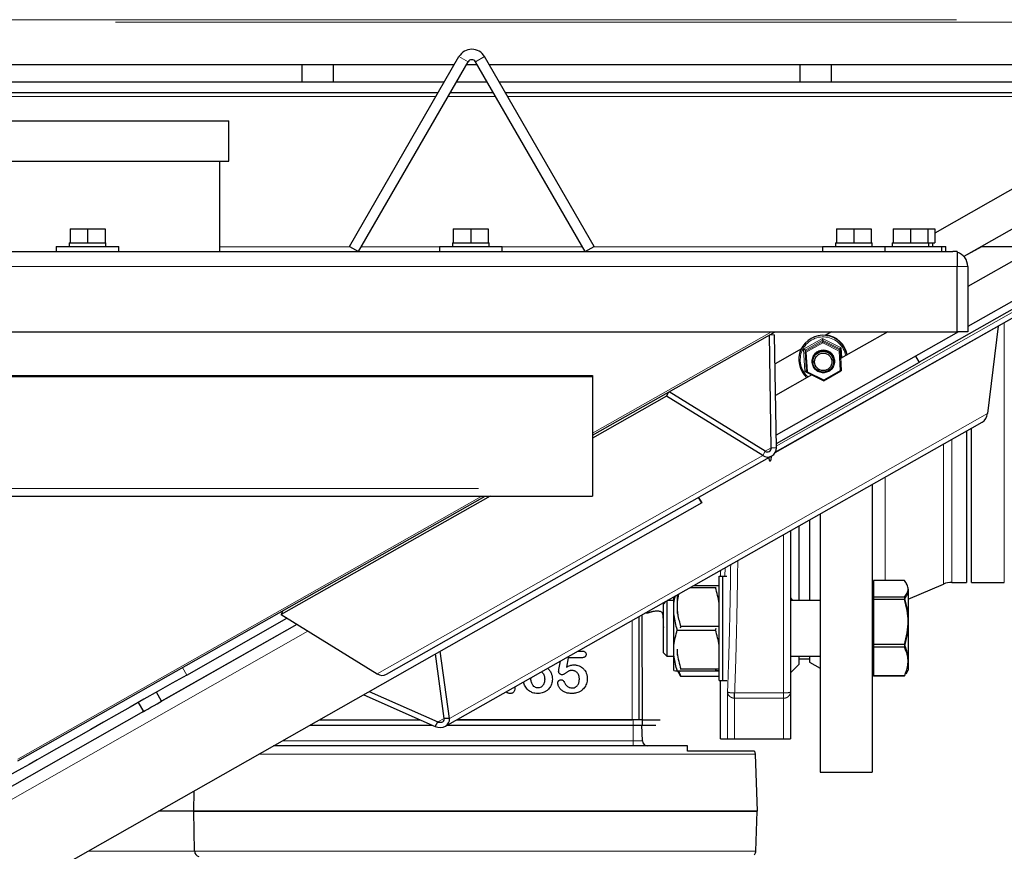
# Model space of a CAD drawing. Header units: millimetres. Extents: x 27 to 265, y 60 to 148.
# Tile 29 of 78: x 124.21 to 129.86, y 66.89 to 71.66. Entities that reach past the tile are written whole.
import ezdxf

# ---------------------------------------------------------------- set-up
doc = ezdxf.new("R2010")
doc.units = ezdxf.units.MM
doc.linetypes.add('PHANTOM', pattern=[12.7, 6.35, -1.27, 1.27, -1.27, 1.27, -1.27])

msp = doc.modelspace()

# ---------------------------------------------------------------- linework, layer by layer
at = {"color": 8, "linetype": 'PHANTOM', "lineweight": 18}
for p, q in [((123.2403, 71.6599), (131.1103, 71.6599)), ((131.1103, 71.6458), (123.2403, 71.6458)), ((126.7846, 71.4178), (126.7327, 71.4478)), ((126.8279, 71.4178), (126.8799, 71.4478)), ((123.2403, 71.219), (126.6005, 71.219)), ((126.6698, 71.219), (126.9427, 71.219)), ((127.012, 71.219), (130.8468, 71.219)), ((126.1068, 70.3568), (125.3603, 70.3568)), ((126.6203, 70.3568), (126.1721, 70.3568)), ((127.4404, 70.3568), (126.9803, 70.3568)), ((128.8203, 70.3568), (127.5057, 70.3568)), ((128.5551, 69.2111), (130.5004, 70.3149)), ((110.8063, 70.2436), (129.5943, 70.2436)), ((129.5943, 70.2436), (129.6543, 70.2436)), ((129.8643, 68.4287), (129.8643, 69.921)), ((127.5003, 69.2859), (128.5282, 69.8686)), ((128.7121, 69.7676), (128.8206, 69.8291)), ((128.8206, 69.8291), (128.928, 69.7757)), ((128.8209, 69.8192), (128.7204, 69.7622)), ((128.7211, 69.7546), (128.8215, 69.8116)), ((128.8217, 69.8042), (128.7273, 69.7506)), ((128.9204, 69.7697), (128.8209, 69.8192)), ((128.8215, 69.8116), (128.921, 69.7621)), ((128.9152, 69.7576), (128.8217, 69.8042)), ((128.928, 69.7757), (128.9314, 69.7182)), ((128.7196, 69.6393), (128.7121, 69.7676)), ((128.7204, 69.7622), (128.7274, 69.6434)), ((128.7281, 69.6358), (128.7211, 69.7546)), ((128.7273, 69.7506), (128.7339, 69.6389)), ((128.9218, 69.646), (128.9152, 69.7576)), ((128.7583, 69.62), (128.7196, 69.6393)), ((128.7339, 69.6389), (128.8274, 69.5924)), ((128.8274, 69.5924), (128.9218, 69.646)), ((126.6779, 67.6486), (129.7679, 69.3985)), ((129.5159, 69.2241), (129.5159, 68.4202)), ((129.5628, 69.2507), (129.5628, 68.4297)), ((128.4767, 69.1572), (126.2632, 67.9037)), ((128.4907, 69.1824), (128.4767, 69.1572)), ((128.5264, 69.2026), (128.4907, 69.1824)), ((128.5264, 69.2026), (128.5553, 69.2017)), ((129.1794, 69.0336), (129.1794, 68.4405)), ((120.4945, 68.9686), (127.5003, 68.9686)), ((124.2003, 67.4153), (126.8636, 68.925)), ((128.5963, 68.7033), (128.5963, 67.7945)), ((128.2601, 68.4654), (128.2616, 68.5138)), ((123.8594, 67.0857), (125.8028, 68.1884)), ((127.7277, 67.6407), (127.7277, 68.2115)), ((125.8658, 68.1494), (123.8915, 67.0291)), ((125.1452, 67.94), (125.1693, 67.8977)), ((128.2748, 67.5307), (128.2748, 67.8013)), ((128.3158, 67.7945), (128.5963, 67.7945)), ((128.3148, 67.5307), (128.3148, 67.7644)), ((128.3158, 67.7643), (128.5963, 67.7643)), ((128.5963, 67.7643), (128.5963, 67.5307)), ((126.6482, 67.649), (126.6111, 67.628)), ((127.7339, 67.6407), (127.7339, 67.6107)), ((127.7329, 67.5197), (127.7329, 67.6107)), ((125.7184, 67.5197), (127.7329, 67.5197)), ((127.7329, 67.5197), (127.7329, 67.4907)), ((127.7329, 67.5197), (127.7861, 67.5197)), ((128.4335, 67.4424), (125.5818, 67.4424)), ((125.2087, 67.1167), (125.215, 66.8857)), ((125.2126, 66.8857), (124.6011, 66.8857)), ((128.4368, 66.8857), (125.215, 66.8857))]:
    msp.add_line(p, q, dxfattribs=at)
at = {"color": 7, "linetype": 'Continuous', "lineweight": 25}
for p, q in [((126.1038, 70.3586), (126.7327, 71.4478)), ((126.1558, 70.3286), (126.7846, 71.4178)), ((127.4568, 70.3286), (126.8279, 71.4178)), ((127.5087, 70.3586), (126.8799, 71.4478)), ((125.8303, 71.4007), (123.2403, 71.4007)), ((126.0103, 71.4007), (125.8303, 71.4007)), ((125.8303, 71.4007), (125.8303, 71.3007)), ((126.0103, 71.4007), (126.0103, 71.3007)), ((126.7055, 71.4007), (126.0103, 71.4007)), ((126.8378, 71.4007), (126.7748, 71.4007)), ((128.6903, 71.4007), (126.9071, 71.4007)), ((128.8703, 71.4007), (128.6903, 71.4007)), ((128.6903, 71.4007), (128.6903, 71.3007)), ((128.8703, 71.4007), (128.8703, 71.3007)), ((130.5903, 71.4007), (128.8703, 71.4007)), ((125.8303, 71.3007), (123.2403, 71.3007)), ((126.0103, 71.3007), (125.8303, 71.3007)), ((126.6477, 71.3007), (126.0103, 71.3007)), ((126.8955, 71.3007), (126.717, 71.3007)), ((128.6903, 71.3007), (126.9648, 71.3007)), ((128.8703, 71.3007), (128.6903, 71.3007)), ((130.5903, 71.3007), (128.8703, 71.3007)), ((126.6131, 71.2407), (123.2403, 71.2407)), ((126.9301, 71.2407), (126.6824, 71.2407)), ((131.9003, 71.2407), (126.9994, 71.2407)), ((130.8851, 71.2407), (129.4647, 70.4348)), ((114.9903, 71.0786), (125.4103, 71.0786)), ((125.4103, 70.8486), (125.4103, 71.0786)), ((114.9903, 70.8486), (125.4103, 70.8486)), ((125.3603, 70.3286), (125.3603, 70.8486)), ((130.5838, 70.8398), (129.6327, 70.3001)), ((131.2588, 70.8089), (129.6543, 69.8984)), ((130.644, 70.6899), (129.6543, 70.1284)), ((130.7369, 70.5127), (129.6543, 69.8984)), ((124.5003, 70.4586), (124.5003, 70.3786)), ((124.5003, 70.4586), (124.6003, 70.4586)), ((124.6003, 70.4586), (124.6003, 70.3786)), ((124.6003, 70.4586), (124.7003, 70.4586)), ((124.7003, 70.4586), (124.7003, 70.3786)), ((126.7003, 70.4586), (126.7003, 70.3786)), ((126.7003, 70.4586), (126.8003, 70.4586)), ((126.8003, 70.4586), (126.8003, 70.3786)), ((126.8003, 70.4586), (126.9003, 70.4586)), ((126.9003, 70.4586), (126.9003, 70.3786)), ((128.9003, 70.4586), (128.9003, 70.3786)), ((128.9003, 70.4586), (129.0003, 70.4586)), ((129.0003, 70.4586), (129.0003, 70.3786)), ((129.0003, 70.4586), (129.1003, 70.4586)), ((129.1003, 70.4586), (129.1003, 70.3786)), ((129.2257, 70.4586), (129.2257, 70.3786)), ((129.2257, 70.4586), (129.3257, 70.4586)), ((129.3257, 70.4586), (129.3257, 70.3786)), ((129.3257, 70.4586), (129.4257, 70.4586)), ((129.4257, 70.4586), (129.4647, 70.4586)), ((129.4257, 70.4586), (129.4257, 70.3786)), ((129.4647, 70.4586), (129.4647, 70.3786)), ((124.4203, 70.3586), (124.4203, 70.3286)), ((124.4203, 70.3586), (124.7803, 70.3586)), ((124.4953, 70.3786), (124.4953, 70.3586)), ((124.4953, 70.3786), (124.5003, 70.3786)), ((124.5003, 70.3786), (124.5225, 70.3786)), ((124.5225, 70.3786), (124.578, 70.3786)), ((124.578, 70.3786), (124.6003, 70.3786)), ((124.6003, 70.3786), (124.6225, 70.3786)), ((124.6225, 70.3786), (124.678, 70.3786)), ((124.678, 70.3786), (124.7003, 70.3786)), ((124.7003, 70.3786), (124.7053, 70.3786)), ((124.7053, 70.3586), (124.7053, 70.3786)), ((124.7803, 70.3286), (124.7803, 70.3586)), ((126.1038, 70.3586), (126.1558, 70.3286)), ((126.6203, 70.3586), (126.6203, 70.3286)), ((126.6203, 70.3586), (126.9803, 70.3586)), ((126.6953, 70.3786), (126.6953, 70.3586)), ((126.6953, 70.3786), (126.7003, 70.3786)), ((126.7003, 70.3786), (126.7225, 70.3786)), ((126.7225, 70.3786), (126.778, 70.3786)), ((126.778, 70.3786), (126.8003, 70.3786)), ((126.8003, 70.3786), (126.8225, 70.3786)), ((126.8225, 70.3786), (126.878, 70.3786)), ((126.878, 70.3786), (126.9003, 70.3786)), ((126.9003, 70.3786), (126.9053, 70.3786)), ((126.9053, 70.3586), (126.9053, 70.3786)), ((126.9803, 70.3286), (126.9803, 70.3586)), ((127.4568, 70.3286), (127.5087, 70.3586)), ((128.5483, 69.1743), (130.6324, 70.3568)), ((128.8203, 70.3586), (128.8203, 70.3286)), ((128.8203, 70.3586), (129.1803, 70.3586)), ((128.8953, 70.3786), (128.8953, 70.3586)), ((128.8953, 70.3786), (128.9003, 70.3786)), ((128.9003, 70.3786), (128.9225, 70.3786)), ((128.9225, 70.3786), (128.978, 70.3786)), ((128.978, 70.3786), (129.0003, 70.3786)), ((129.0003, 70.3786), (129.0225, 70.3786)), ((129.0225, 70.3786), (129.078, 70.3786)), ((129.078, 70.3786), (129.1003, 70.3786)), ((129.1003, 70.3786), (129.1053, 70.3786)), ((129.1053, 70.3586), (129.1053, 70.3786)), ((129.1803, 70.3286), (129.1803, 70.3586)), ((129.1803, 70.3586), (129.5057, 70.3586)), ((129.2207, 70.3786), (129.2207, 70.3586)), ((129.2207, 70.3786), (129.2257, 70.3786)), ((129.2257, 70.3786), (129.2479, 70.3786)), ((129.2479, 70.3786), (129.3034, 70.3786)), ((129.3034, 70.3786), (129.3257, 70.3786)), ((129.3257, 70.3786), (129.3479, 70.3786)), ((129.3479, 70.3786), (129.4034, 70.3786)), ((130.5433, 70.3568), (129.3755, 69.6942)), ((129.4034, 70.3786), (129.4257, 70.3786)), ((129.4257, 70.3786), (129.4307, 70.3786)), ((129.4307, 70.3586), (129.4307, 70.3786)), ((129.4307, 70.3786), (129.4519, 70.3786)), ((129.4519, 70.3786), (129.4647, 70.3786)), ((129.4543, 70.3586), (129.4543, 70.3786)), ((129.5057, 70.3286), (129.5057, 70.3586)), ((129.5057, 70.3586), (129.5293, 70.3586)), ((129.5293, 70.3286), (129.5293, 70.3586)), ((129.7327, 70.3568), (129.6327, 70.3001)), ((130.0569, 70.3568), (129.7327, 70.3568)), ((110.8313, 70.3286), (129.5693, 70.3286)), ((128.5494, 69.1762), (130.521, 70.295)), ((129.5943, 70.3286), (129.5693, 70.3286)), ((129.5943, 70.3286), (129.5943, 70.2436)), ((129.5943, 69.8686), (129.5943, 70.2436)), ((129.6543, 70.2436), (129.6543, 69.8686)), ((129.8287, 69.9008), (129.7679, 69.3985)), ((110.8063, 69.8686), (129.5943, 69.8686)), ((127.5003, 69.275), (128.5475, 69.8686)), ((128.5264, 69.2026), (128.5165, 69.851)), ((128.5177, 69.8517), (128.5453, 69.8508)), ((128.5553, 69.2017), (128.5453, 69.8508)), ((129.6016, 69.8686), (128.5542, 69.2742)), ((129.6017, 69.8686), (128.5542, 69.2742)), ((128.8721, 69.8686), (128.8335, 69.8467)), ((129.1963, 69.8686), (128.9238, 69.7139)), ((129.6543, 69.8686), (129.5943, 69.8686)), ((128.8209, 69.8192), (128.8215, 69.8116)), ((128.6988, 69.7702), (128.5479, 69.6846)), ((128.7204, 69.7622), (128.7211, 69.7546)), ((128.9204, 69.7697), (128.921, 69.7621)), ((128.921, 69.7621), (128.928, 69.6433)), ((129.3545, 69.7283), (129.3758, 69.6913)), ((129.3758, 69.6913), (128.5549, 69.2256)), ((128.6839, 69.7007), (128.6842, 69.697)), ((128.7647, 69.6941), (128.7649, 69.6923)), ((128.8845, 69.702), (128.8843, 69.7038)), ((129.3755, 69.6946), (129.3758, 69.6913)), ((120.8246, 69.6117), (127.5003, 69.6117)), ((120.8267, 69.6179), (127.5003, 69.6179)), ((127.5003, 69.6179), (127.5003, 69.6117)), ((127.5003, 69.6117), (127.5003, 68.9686)), ((128.759, 69.6204), (128.5507, 69.5022)), ((128.7274, 69.6434), (128.7281, 69.6358)), ((128.7281, 69.6358), (128.8275, 69.5863)), ((128.8275, 69.5863), (128.9279, 69.6433)), ((127.9246, 69.4986), (127.5003, 69.2582)), ((127.9246, 69.4986), (127.9384, 69.5233)), ((128.4767, 69.1572), (127.9246, 69.4986)), ((128.4907, 69.1824), (127.9389, 69.5236)), ((126.6547, 67.6038), (129.7365, 69.3491)), ((129.6463, 69.298), (129.6463, 68.4297)), ((129.6763, 68.4287), (129.6763, 69.315)), ((126.316, 67.902), (128.5295, 69.1555)), ((129.1063, 68.9922), (129.1063, 67.3407)), ((120.4729, 68.925), (127.5003, 68.925)), ((124.2003, 67.4044), (126.8829, 68.925)), ((126.9118, 68.925), (125.7111, 68.2451)), ((127.5003, 68.9686), (127.5003, 68.925)), ((128.1267, 68.8861), (124.1259, 66.616)), ((128.109, 68.9174), (128.1267, 68.8861)), ((128.109, 68.9174), (128.1267, 68.8862)), ((128.1265, 68.8864), (128.109, 68.9174)), ((128.1265, 68.8864), (128.109, 68.9174)), ((128.1265, 68.8864), (128.1265, 68.8864)), ((128.1265, 68.8864), (128.1265, 68.8864)), ((128.1267, 68.8861), (128.1267, 68.8862)), ((128.8063, 68.8223), (128.8063, 67.3407)), ((128.6863, 68.3254), (128.6863, 68.7543)), ((128.7463, 68.7883), (128.7463, 68.3254)), ((128.2263, 68.4654), (128.2701, 68.4654)), ((128.2263, 67.9412), (128.2263, 68.4654)), ((128.2463, 68.4654), (128.2463, 67.8654)), ((129.1123, 68.4405), (129.1123, 68.3891)), ((129.2908, 68.4405), (129.1123, 68.4405)), ((129.3038, 68.4201), (129.3, 68.4266)), ((129.3123, 68.3337), (129.5159, 68.4202)), ((129.5628, 68.4297), (129.6463, 68.4297)), ((129.6763, 68.4287), (129.8643, 68.4287)), ((127.9942, 68.3624), (127.9863, 68.3195)), ((127.9863, 68.3579), (127.9863, 68.3195)), ((128.0616, 68.4006), (128.206, 68.4006)), ((128.226, 68.4105), (128.0792, 68.4105)), ((128.206, 68.4006), (128.2089, 68.4009)), ((129.1123, 68.4054), (129.1063, 68.4054)), ((129.1123, 68.4054), (129.1063, 68.4054)), ((129.1123, 68.3891), (129.1123, 68.3451)), ((129.3123, 68.3915), (129.3123, 68.3863)), ((129.3123, 68.3915), (129.3123, 68.2088)), ((129.3123, 68.3863), (129.3123, 68.1945)), ((127.9228, 68.322), (127.9063, 68.3054)), ((127.9228, 68.322), (127.9063, 68.3054)), ((127.9063, 68.0254), (127.9063, 68.3054)), ((127.9063, 68.2562), (127.9063, 68.3054)), ((127.9263, 68.3239), (127.9263, 68.0054)), ((127.9263, 68.3239), (127.9263, 68.2691)), ((127.9663, 68.3254), (127.9289, 68.3254)), ((127.9663, 68.3254), (127.9289, 68.3254)), ((127.9663, 68.3057), (127.9663, 68.3466)), ((127.9663, 68.2509), (127.9663, 68.3057)), ((127.9863, 68.3195), (127.9863, 68.2669)), ((128.6363, 68.3403), (128.6475, 68.3254)), ((128.8063, 68.3254), (128.6363, 68.3254)), ((128.8063, 68.3254), (128.6363, 68.3254)), ((129.1123, 68.3451), (129.1123, 68.3358)), ((129.2908, 68.3451), (129.1123, 68.3451)), ((129.1123, 68.3358), (129.1123, 68.3321)), ((129.1123, 68.3321), (129.1123, 68.2017)), ((129.2908, 68.3321), (129.1123, 68.3321)), ((125.7111, 68.2451), (125.7239, 68.268)), ((125.7111, 68.2451), (126.2632, 67.9037)), ((127.7859, 67.6407), (127.7852, 68.244)), ((127.82, 68.2539), (127.8443, 68.2619)), ((127.8443, 68.2619), (127.82, 68.2539)), ((127.9063, 68.0254), (127.9063, 68.2562)), ((127.9263, 68.2691), (127.9263, 68.0054)), ((127.9663, 68.0648), (127.9663, 68.2509)), ((127.9863, 68.2669), (127.9863, 68.2509)), ((125.8025, 68.1886), (125.0247, 67.7472)), ((125.1693, 67.8977), (125.7448, 68.2242)), ((127.7677, 67.6407), (127.7677, 68.2341)), ((129.1123, 68.2017), (129.1123, 68.0725)), ((129.3123, 68.2088), (129.3123, 67.9827)), ((129.3123, 68.1945), (129.3123, 67.9737)), ((127.9865, 68.156), (128.206, 68.156)), ((128.0065, 68.1759), (128.0034, 68.166)), ((128.226, 68.1759), (128.0065, 68.1759)), ((128.206, 68.156), (128.2091, 68.166)), ((126.6482, 67.649), (126.5974, 68.0184)), ((126.6779, 67.6486), (126.6248, 68.034)), ((127.4172, 68.0356), (127.4369, 68.0356)), ((127.9063, 68.0254), (127.9263, 68.0054)), ((127.9063, 68.0254), (127.9263, 68.0054)), ((127.9663, 68.0121), (127.9663, 68.0648)), ((127.9863, 68.0457), (127.9863, 68.0259)), ((127.9863, 68.0259), (127.9863, 68.0121)), ((129.2908, 68.0725), (129.1123, 68.0725)), ((129.1123, 68.0725), (129.1123, 68.0664)), ((129.1123, 68.0664), (129.1123, 68.057)), ((129.2908, 68.057), (129.1123, 68.057)), ((129.1123, 68.057), (129.1123, 67.978)), ((127.307, 67.9296), (127.3155, 67.978)), ((127.3596, 67.9968), (127.3502, 67.9434)), ((127.4379, 67.9968), (127.3596, 67.9968)), ((127.9263, 68.0054), (127.9663, 68.0054)), ((127.9263, 68.0054), (127.9663, 68.0054)), ((127.9663, 67.9245), (127.9663, 68.0121)), ((128.6363, 68.0054), (128.8063, 68.0054)), ((128.6363, 68.0054), (128.8063, 68.0054)), ((128.6863, 67.9607), (128.6863, 68.0054)), ((128.6863, 67.9907), (128.7463, 67.9907)), ((128.7463, 68.0054), (128.7463, 67.9707)), ((128.7463, 67.9707), (128.8063, 67.9361)), ((129.1123, 67.978), (129.1123, 67.8928)), ((129.3123, 67.9827), (129.3123, 67.9254)), ((129.3123, 67.9737), (129.3123, 67.9254)), ((127.2416, 67.9362), (127.2482, 67.9303)), ((127.9865, 67.9208), (128.206, 67.9208)), ((127.9877, 67.9208), (128.0032, 67.894)), ((127.9935, 67.9208), (128.0065, 67.8885)), ((128.0065, 67.9308), (128.0034, 67.9304)), ((128.0038, 67.9208), (128.0065, 67.9203)), ((128.226, 67.9308), (128.0065, 67.9308)), ((128.226, 67.9203), (128.0065, 67.9203)), ((128.206, 67.9208), (128.2091, 67.9304)), ((128.2263, 67.8654), (128.2263, 67.9412)), ((128.6363, 67.9107), (128.6863, 67.9607)), ((129.1063, 67.9254), (129.1123, 67.9254)), ((129.1063, 67.9254), (129.1123, 67.9254)), ((129.3, 67.9042), (129.3123, 67.9254)), ((129.3036, 67.9104), (129.3123, 67.9254)), ((127.107, 67.8452), (127.1031, 67.8578)), ((127.146, 67.8761), (127.1464, 67.8822)), ((128.226, 67.8885), (128.0065, 67.8885)), ((128.2263, 67.8654), (128.2701, 67.8654)), ((128.2343, 67.5307), (128.2343, 67.8654)), ((128.2463, 67.8654), (128.2701, 67.8654)), ((129.1123, 67.8928), (129.1123, 67.8903)), ((129.2908, 67.8928), (129.1123, 67.8928)), ((129.2908, 67.8903), (129.1123, 67.8903)), ((129.2939, 67.8973), (129.2908, 67.8928)), ((125.0248, 67.7471), (124.9953, 67.799)), ((126.2176, 67.8029), (126.6111, 67.628)), ((127.0055, 67.7996), (127.0036, 67.8014)), ((127.0537, 67.8298), (127.0537, 67.8235)), ((128.6363, 67.8013), (128.6363, 67.5307)), ((124.891, 67.7397), (124.9204, 67.6879)), ((126.1857, 67.7848), (126.5963, 67.6023)), ((128.3148, 67.7644), (128.3158, 67.7643)), ((124.9203, 67.688), (123.8592, 67.0859)), ((125.9318, 67.6407), (126.5098, 67.6407)), ((126.5963, 67.6023), (126.6111, 67.628)), ((126.6779, 67.6486), (126.6482, 67.649)), ((126.7198, 67.6407), (127.7277, 67.6407)), ((127.7339, 67.6407), (126.7198, 67.6407)), ((127.7839, 67.6407), (127.7339, 67.6407)), ((127.7839, 67.6407), (127.7859, 67.6407)), ((127.7839, 67.6407), (127.7839, 67.6107)), ((127.7859, 67.6407), (127.7866, 67.6407)), ((127.7866, 67.6407), (127.821, 67.6407)), ((127.821, 67.6407), (127.8259, 67.6407)), ((127.8259, 67.6407), (127.829, 67.6407)), ((127.829, 67.6407), (127.869, 67.6407)), ((127.869, 67.6407), (127.8886, 67.6407)), ((125.8789, 67.6107), (126.5773, 67.6107)), ((126.6669, 67.6107), (127.7339, 67.6107)), ((127.7339, 67.6107), (127.7839, 67.6107)), ((127.7861, 67.5197), (127.7829, 67.6107)), ((127.7839, 67.6107), (127.8239, 67.6107)), ((127.8239, 67.6107), (127.8639, 67.6107)), ((128.2343, 67.5307), (128.2748, 67.5307)), ((128.2748, 67.5307), (128.3148, 67.5307)), ((128.3148, 67.5307), (128.5963, 67.5307)), ((128.5963, 67.5307), (128.6363, 67.5307)), ((128.4294, 67.4607), (128.0449, 67.4607)), ((128.4294, 67.4607), (128.4335, 67.4424)), ((128.4335, 67.4424), (128.4449, 67.1167)), ((128.8063, 67.3407), (129.1063, 67.3407)), ((125.2099, 67.2311), (125.2079, 67.1167)), ((125.2087, 67.1167), (125.0083, 67.1167)), ((125.2079, 67.1167), (128.4449, 67.1167)), ((128.4449, 67.1167), (125.2087, 67.1167)), ((125.2087, 67.1167), (125.2126, 66.8857)), ((128.4368, 66.8857), (128.4449, 67.1167)), ((125.215, 66.8857), (125.2126, 66.8857))]:
    msp.add_line(p, q, dxfattribs=at)
at = {"color": 7, "linetype": 'Continuous', "lineweight": 25, "flags": 128}
for points in [[(128.527, 69.1541), (128.5264, 69.1479), (128.5245, 69.1362), (128.5222, 69.1281), (128.5197, 69.1244), (128.5173, 69.1253), (128.515, 69.1308), (128.5131, 69.1405), (128.5125, 69.1459)], [(125.1693, 67.8977), (125.0867, 67.8508), (125.0046, 67.8042), (124.9235, 67.7582), (124.8439, 67.713), (124.7661, 67.6689), (124.6907, 67.6261), (124.6181, 67.585), (124.5488, 67.5456), (124.4831, 67.5084), (124.4214, 67.4734), (124.3641, 67.4409), (124.3115, 67.4111), (124.264, 67.3841), (124.2217, 67.3602), (124.1851, 67.3394), (124.1542, 67.3219), (124.1292, 67.3078), (124.1104, 67.2971), (124.0978, 67.29), (124.0914, 67.2864), (124.0906, 67.286)], [(124.9204, 67.6879), (124.9178, 67.6864), (124.9162, 67.6855), (124.9208, 67.6881), (124.931, 67.6939), (124.9457, 67.7022), (124.9633, 67.7122), (124.9819, 67.7227), (124.9995, 67.7327), (125.0142, 67.7411), (125.0243, 67.7468), (125.0289, 67.7494), (125.0274, 67.7486), (125.0248, 67.7471)]]:
    msp.add_lwpolyline(points, dxfattribs=at)
at = {"color": 8, "linetype": 'PHANTOM', "lineweight": 18}
msp.add_circle((128.8249, 69.6982), 0.0657, dxfattribs=at)
at = {"color": 7, "linetype": 'Continuous', "lineweight": 25}
for centre, radius in [((128.8244, 69.6968), 0.0598), ((128.8247, 69.6957), 0.0499)]:
    msp.add_circle(centre, radius, dxfattribs=at)
for centre, radius, start, end in [((126.8063, 71.4053), 0.085, 30, 150), ((126.8063, 71.4053), 0.025, 30, 150), ((129.5693, 70.2436), 0.085, 0, 72.8954), ((128.824, 69.7083), 0.1397, 11.0584, 228.0827), ((128.824, 69.7116), 0.1395, 9.7998, 83.5185), ((128.8219, 69.7119), 0.1384, 155.9313, 184.6239), ((128.8245, 69.6987), 0.06, 4.8934, 184.3897), ((128.5044, 69.2), 0.0509, 237.1484, 2.0064), ((128.5033, 69.2018), 0.0232, 237.1454, 2.0113), ((129.5628, 68.3097), 0.12, 90, 113), ((126.291, 67.9473), 0.0517, 237.509, 298.9105), ((127.8161, 67.5207), 0.03, 182, 270), ((125.2421, 66.8836), 0.0271, 175.589, 262.5373)]:
    msp.add_arc(centre, radius, start, end, dxfattribs=at)
at = {"color": 8, "linetype": 'PHANTOM', "lineweight": 18}
msp.add_arc((128.8241, 69.7074), 0.1317, 10.2752, 228.8658, dxfattribs=at)
at = {"color": 7, "linetype": 'Continuous', "lineweight": 25}
for centre, major_axis, ratio, start_param, end_param in [((128.8207, 69.8282), (-0.00025, 0.00906), 0.005496, 1.469141, 3.039938), ((128.8217, 69.8049), (-0.00018, 0.00679), 0.005496, 4.610734, 6.18153), ((128.9281, 69.7747), (0.0077, 0.00509), 0.087483, 1.522711, 3.093508), ((128.7122, 69.7666), (0.00827, -0.00449), 0.082026, 0.05357, 1.624366), ((128.7273, 69.7513), (0.0062, -0.00337), 0.082026, 3.195163, 4.765959), ((128.9152, 69.7583), (0.00578, 0.00382), 0.087483, 4.664304, 6.2351), ((128.7197, 69.6383), (0.0077, 0.00509), 0.087483, 6.2351, 7.805897), ((128.7338, 69.6396), (0.00578, 0.00382), 0.087483, 3.093508, 4.664304), ((128.9217, 69.6467), (0.0062, -0.00337), 0.082026, 4.765959, 6.336755), ((128.8273, 69.5931), (-0.00018, 0.00679), 0.005496, 3.039938, 4.610734), ((129.7176, 69.4016), (0.0159, 0.0573), 0.842001, 3.841024, 4.889047), ((126.6194, 67.647), (0.0574, -0.0159), 0.842042, 4.536557, 6.630952), ((126.6194, 67.647), (0.0294, -0.0058), 0.68703, 4.563715, 6.65811)]:
    msp.add_ellipse(centre, major_axis=major_axis, ratio=ratio, start_param=start_param, end_param=end_param, dxfattribs=at)
for points, knots in [([(128.6363, 68.726), (128.6363, 68.6872), (128.6363, 68.5835), (128.6363, 68.4223), (128.6363, 68.2451), (128.6363, 68.081), (128.6363, 67.9309), (128.6363, 67.8442), (128.6363, 67.8013)], [0, 0, 0, 0, 0.108049, 0.288603, 0.469157, 0.648605, 0.825883, 1, 1, 1, 1]), ([(129.3123, 68.3863), (129.3122, 68.3876), (129.312, 68.3973), (129.3074, 68.4156), (129.2964, 68.4321), (129.2908, 68.4405)], [0, 0, 0, 0, 0.070101, 0.530792, 1, 1, 1, 1]), ([(128.2263, 68.3057), (128.2262, 68.3066), (128.2234, 68.3387), (128.2146, 68.3701), (128.206, 68.4006)], [0, 0, 0, 0, 0.030013, 1, 1, 1, 1]), ([(129.2908, 68.3451), (129.2968, 68.3526), (129.3089, 68.3678), (129.3111, 68.3836), (129.3123, 68.3915)], [0, 0, 0, 0, 0.495456, 1, 1, 1, 1]), ([(129.2908, 68.3321), (129.2968, 68.3409), (129.3089, 68.3586), (129.3111, 68.377), (129.3123, 68.3863)], [0, 0, 0, 0, 0.495459, 1, 1, 1, 1]), ([(127.9663, 68.3057), (127.9663, 68.3066), (127.9677, 68.3223), (127.972, 68.3377), (127.976, 68.3521)], [0, 0, 0, 0, 0.061412, 1, 1, 1, 1]), ([(129.3123, 68.2088), (129.3122, 68.212), (129.312, 68.2365), (129.3074, 68.2826), (129.2964, 68.3241), (129.2908, 68.3451)], [0, 0, 0, 0, 0.0700955, 0.5307891, 1, 1, 1, 1]), ([(129.3123, 68.1945), (129.3122, 68.1978), (129.312, 68.2225), (129.3074, 68.269), (129.2964, 68.3109), (129.2908, 68.3321)], [0, 0, 0, 0, 0.070098, 0.53079, 1, 1, 1, 1]), ([(127.82, 68.2539), (127.8187, 68.2535), (127.816, 68.2527), (127.8121, 68.2523), (127.8085, 68.2525), (127.8055, 68.2532), (127.8042, 68.254), (127.8035, 68.2544)], [0, 0, 0, 0, 0.208249, 0.416633, 0.62226, 0.832816, 1, 1, 1, 1]), ([(127.8443, 68.2619), (127.8483, 68.2631), (127.8561, 68.2654), (127.8679, 68.2667), (127.8786, 68.2663), (127.8877, 68.264), (127.8949, 68.2602), (127.9017, 68.2538), (127.9028, 68.2477), (127.9036, 68.2437)], [0, 0, 0, 0, 0.128446, 0.252618, 0.376828, 0.503632, 0.625863, 0.752748, 1, 1, 1, 1]), ([(127.9865, 68.156), (127.9855, 68.1593), (127.9755, 68.1903), (127.9706, 68.2223), (127.9663, 68.2509)], [0, 0, 0, 0, 0.1078, 1, 1, 1, 1]), ([(127.9863, 68.2669), (127.987, 68.2598), (127.9903, 68.229), (127.9995, 68.199), (128.0065, 68.1759)], [0, 0, 0, 0, 0.230814, 1, 1, 1, 1]), ([(127.9036, 68.2437), (127.9041, 68.2245), (127.9048, 68.1966), (127.9059, 68.1767), (127.9063, 68.1705)], [0, 0, 0, 0, 0.68964, 1, 1, 1, 1]), ([(129.2908, 68.0725), (129.2968, 68.0947), (129.3089, 68.1393), (129.3111, 68.1855), (129.3123, 68.2088)], [0, 0, 0, 0, 0.495457, 1, 1, 1, 1]), ([(129.2908, 68.057), (129.2968, 68.0793), (129.3089, 68.1244), (129.3111, 68.171), (129.3123, 68.1945)], [0, 0, 0, 0, 0.4954556, 1, 1, 1, 1]), ([(127.9663, 68.0648), (127.9663, 68.0657), (127.9691, 68.0966), (127.978, 68.1267), (127.9865, 68.156)], [0, 0, 0, 0, 0.030008, 1, 1, 1, 1]), ([(128.2263, 68.0648), (128.2262, 68.0657), (128.2234, 68.0966), (128.2146, 68.1267), (128.206, 68.156)], [0, 0, 0, 0, 0.030008, 1, 1, 1, 1]), ([(127.4369, 68.0356), (127.4413, 68.0354), (127.4476, 68.0351), (127.4554, 68.0317), (127.4598, 68.0276), (127.4623, 68.022), (127.4625, 68.0181), (127.4626, 68.016)], [0, 0, 0, 0, 0.350101, 0.515204, 0.681882, 0.826721, 1, 1, 1, 1]), ([(127.9863, 68.0259), (127.9863, 68.025), (127.9891, 67.9928), (127.998, 67.9613), (128.0065, 67.9308)], [0, 0, 0, 0, 0.0300102, 1, 1, 1, 1]), ([(129.3123, 67.9827), (129.3115, 67.9948), (129.31, 68.0193), (129.3007, 68.0492), (129.2933, 68.0668), (129.2908, 68.0725)], [0, 0, 0, 0, 0.39948, 0.805196, 1, 1, 1, 1]), ([(129.3123, 67.9737), (129.312, 67.9798), (129.3114, 67.997), (129.3049, 68.025), (129.2955, 68.0463), (129.2908, 68.057)], [0, 0, 0, 0, 0.219145, 0.60727, 1, 1, 1, 1]), ([(127.4564, 68.0021), (127.4552, 68.0013), (127.4519, 67.9989), (127.4454, 67.9971), (127.4404, 67.9969), (127.4379, 67.9968)], [0, 0, 0, 0, 0.219922, 0.622885, 1, 1, 1, 1]), ([(127.4626, 68.016), (127.4626, 68.0146), (127.4624, 68.0113), (127.4605, 68.0063), (127.4578, 68.0035), (127.4564, 68.0021)], [0, 0, 0, 0, 0.261041, 0.627093, 1, 1, 1, 1]), ([(127.9865, 67.9208), (127.9855, 67.924), (127.9755, 67.9538), (127.9706, 67.9846), (127.9663, 68.0121)], [0, 0, 0, 0, 0.107803, 1, 1, 1, 1]), ([(129.2908, 67.8928), (129.2955, 67.9043), (129.3048, 67.9272), (129.3114, 67.9574), (129.312, 67.976), (129.3123, 67.9827)], [0, 0, 0, 0, 0.388496, 0.7808545, 1, 1, 1, 1]), ([(127.2059, 67.9158), (127.2075, 67.9146), (127.2108, 67.9123), (127.2158, 67.9069), (127.2183, 67.9022), (127.2199, 67.8993)], [0, 0, 0, 0, 0.273848, 0.5475936, 1, 1, 1, 1]), ([(127.2482, 67.9303), (127.2499, 67.9283), (127.2533, 67.9244), (127.2588, 67.916), (127.2617, 67.9092), (127.2636, 67.9048)], [0, 0, 0, 0, 0.2617387, 0.5234257, 1, 1, 1, 1]), ([(127.2636, 67.9048), (127.2645, 67.9023), (127.2662, 67.8972), (127.2684, 67.887), (127.2688, 67.8793), (127.269, 67.8742)], [0, 0, 0, 0, 0.255841, 0.511699, 1, 1, 1, 1]), ([(127.3052, 67.9184), (127.3052, 67.9189), (127.3055, 67.9213), (127.3062, 67.9251), (127.3068, 67.9283), (127.307, 67.9296)], [0, 0, 0, 0, 0.132965, 0.660894, 1, 1, 1, 1]), ([(127.3114, 67.9051), (127.3105, 67.906), (127.3081, 67.9085), (127.3056, 67.9131), (127.3053, 67.9167), (127.3052, 67.9184)], [0, 0, 0, 0, 0.269107, 0.679329, 1, 1, 1, 1]), ([(127.3258, 67.8992), (127.3243, 67.8993), (127.3207, 67.8995), (127.3157, 67.9015), (127.3127, 67.904), (127.3114, 67.9051)], [0, 0, 0, 0, 0.272061, 0.686889, 1, 1, 1, 1]), ([(127.3447, 67.9079), (127.3429, 67.9066), (127.3395, 67.9041), (127.3339, 67.9011), (127.3292, 67.8994), (127.3264, 67.8993), (127.3258, 67.8992)], [0, 0, 0, 0, 0.302146, 0.60468, 0.908904, 1, 1, 1, 1]), ([(127.3622, 67.92), (127.3602, 67.9187), (127.3561, 67.9163), (127.3503, 67.9121), (127.3465, 67.9093), (127.3447, 67.9079)], [0, 0, 0, 0, 0.336741, 0.668192, 1, 1, 1, 1]), ([(127.3502, 67.9434), (127.3568, 67.9466), (127.3669, 67.9515), (127.3817, 67.9553), (127.3895, 67.9557), (127.3934, 67.956)], [0, 0, 0, 0, 0.486577, 0.740466, 1, 1, 1, 1]), ([(127.3825, 67.9235), (127.3802, 67.9234), (127.3756, 67.9233), (127.3686, 67.9226), (127.3644, 67.9209), (127.3622, 67.92)], [0, 0, 0, 0, 0.339178, 0.664225, 1, 1, 1, 1]), ([(127.4034, 67.9179), (127.4017, 67.9188), (127.3983, 67.9207), (127.3913, 67.9229), (127.3859, 67.9232), (127.3825, 67.9235)], [0, 0, 0, 0, 0.264368, 0.528809, 1, 1, 1, 1]), ([(127.3934, 67.956), (127.396, 67.9559), (127.4013, 67.9557), (127.4114, 67.9542), (127.4184, 67.9517), (127.423, 67.95)], [0, 0, 0, 0, 0.260921, 0.521903, 1, 1, 1, 1]), ([(127.4184, 67.9012), (127.4174, 67.903), (127.4154, 67.9067), (127.4107, 67.9128), (127.4062, 67.916), (127.4034, 67.9179)], [0, 0, 0, 0, 0.27602, 0.552263, 1, 1, 1, 1]), ([(127.423, 67.95), (127.4253, 67.949), (127.4298, 67.9468), (127.4382, 67.9417), (127.4436, 67.9368), (127.4471, 67.9336)], [0, 0, 0, 0, 0.2556323, 0.5113216, 1, 1, 1, 1]), ([(127.4471, 67.9336), (127.4489, 67.9317), (127.4524, 67.9279), (127.4583, 67.9198), (127.4614, 67.9131), (127.4635, 67.9088)], [0, 0, 0, 0, 0.260264, 0.520519, 1, 1, 1, 1]), ([(127.4635, 67.9088), (127.4644, 67.9062), (127.4664, 67.9011), (127.4688, 67.8908), (127.4692, 67.883), (127.4694, 67.8779)], [0, 0, 0, 0, 0.2614661, 0.5229231, 1, 1, 1, 1]), ([(127.9663, 67.9245), (127.967, 67.9242), (127.9703, 67.923), (127.9795, 67.9218), (127.9865, 67.9208)], [0, 0, 0, 0, 0.230812, 1, 1, 1, 1]), ([(128.2263, 67.9245), (128.2255, 67.9242), (128.2222, 67.923), (128.213, 67.9218), (128.206, 67.9208)], [0, 0, 0, 0, 0.23081, 1, 1, 1, 1]), ([(127.1576, 67.839), (127.1557, 67.8418), (127.1503, 67.8496), (127.1466, 67.8626), (127.1462, 67.8724), (127.146, 67.8761)], [0, 0, 0, 0, 0.254432, 0.717548, 1, 1, 1, 1]), ([(127.225, 67.8735), (127.2249, 67.8702), (127.2247, 67.8635), (127.2227, 67.854), (127.2194, 67.8452), (127.2159, 67.8403), (127.2141, 67.8378)], [0, 0, 0, 0, 0.263548, 0.527429, 0.759509, 1, 1, 1, 1]), ([(127.2199, 67.8993), (127.2209, 67.897), (127.2228, 67.8923), (127.2246, 67.8836), (127.2249, 67.8773), (127.225, 67.8735)], [0, 0, 0, 0, 0.284075, 0.567849, 1, 1, 1, 1]), ([(127.269, 67.8742), (127.2688, 67.8691), (127.2684, 67.8593), (127.2648, 67.8449), (127.2606, 67.8363), (127.2584, 67.8319)], [0, 0, 0, 0, 0.34587, 0.667967, 1, 1, 1, 1]), ([(127.2996, 67.8522), (127.2996, 67.8535), (127.2999, 67.8566), (127.3019, 67.8609), (127.304, 67.8634), (127.3049, 67.8644)], [0, 0, 0, 0, 0.280146, 0.690414, 1, 1, 1, 1]), ([(127.3072, 67.8276), (127.3061, 67.8297), (127.3039, 67.834), (127.3007, 67.8421), (127.3, 67.8484), (127.2996, 67.8522)], [0, 0, 0, 0, 0.2792619, 0.5587061, 1, 1, 1, 1]), ([(127.3049, 67.8644), (127.3059, 67.8654), (127.3082, 67.8676), (127.3129, 67.8698), (127.3166, 67.8701), (127.3184, 67.8702)], [0, 0, 0, 0, 0.27034, 0.648455, 1, 1, 1, 1]), ([(127.3184, 67.8702), (127.3206, 67.87), (127.3251, 67.8696), (127.3314, 67.866), (127.336, 67.8605), (127.3381, 67.8561), (127.339, 67.8542)], [0, 0, 0, 0, 0.240257, 0.4815585, 0.7690756, 1, 1, 1, 1]), ([(127.339, 67.8542), (127.3401, 67.8518), (127.3425, 67.847), (127.348, 67.8388), (127.3534, 67.8342), (127.3568, 67.8314)], [0, 0, 0, 0, 0.275519, 0.551252, 1, 1, 1, 1]), ([(127.4241, 67.8742), (127.424, 67.8768), (127.4238, 67.8821), (127.4225, 67.8913), (127.42, 67.8975), (127.4184, 67.9012)], [0, 0, 0, 0, 0.28473, 0.569635, 1, 1, 1, 1]), ([(127.4189, 67.8479), (127.4198, 67.8502), (127.4216, 67.8548), (127.4236, 67.8636), (127.4239, 67.8701), (127.4241, 67.8742)], [0, 0, 0, 0, 0.273362, 0.546601, 1, 1, 1, 1]), ([(127.4694, 67.8779), (127.4692, 67.8726), (127.4687, 67.8624), (127.4651, 67.8477), (127.4608, 67.8389), (127.4587, 67.8344)], [0, 0, 0, 0, 0.354373, 0.672606, 1, 1, 1, 1]), ([(128.0065, 67.8885), (128.0053, 67.8902), (128.004, 67.892), (128.0033, 67.8939), (128.0033, 67.894)], [0, 0, 0, 0, 0.954692, 1, 1, 1, 1]), ([(127.0154, 67.7936), (127.0145, 67.794), (127.0125, 67.7947), (127.0091, 67.7967), (127.0069, 67.7985), (127.0055, 67.7996)], [0, 0, 0, 0, 0.266273, 0.532494, 1, 1, 1, 1]), ([(127.0273, 67.7917), (127.0262, 67.7917), (127.024, 67.7918), (127.02, 67.7922), (127.0172, 67.7931), (127.0154, 67.7936)], [0, 0, 0, 0, 0.273473, 0.546791, 1, 1, 1, 1]), ([(127.0537, 67.8235), (127.0534, 67.8187), (127.0531, 67.8111), (127.049, 67.8015), (127.0435, 67.7957), (127.0359, 67.7922), (127.0304, 67.7919), (127.0273, 67.7917)], [0, 0, 0, 0, 0.306703, 0.479298, 0.653648, 0.80126, 1, 1, 1, 1]), ([(127.1378, 67.8052), (127.1345, 67.8077), (127.1244, 67.8152), (127.1141, 67.8293), (127.1089, 67.8411), (127.107, 67.8452)], [0, 0, 0, 0, 0.243144, 0.733677, 1, 1, 1, 1]), ([(127.1856, 67.7917), (127.1802, 67.7919), (127.1701, 67.7924), (127.1536, 67.7963), (127.1437, 67.8019), (127.1378, 67.8052)], [0, 0, 0, 0, 0.324493, 0.599369, 1, 1, 1, 1]), ([(127.1866, 67.8242), (127.1838, 67.8244), (127.1773, 67.8247), (127.1677, 67.8289), (127.1612, 67.8345), (127.1582, 67.8382), (127.1576, 67.839)], [0, 0, 0, 0, 0.245647, 0.576674, 0.908357, 1, 1, 1, 1]), ([(127.2287, 67.8023), (127.2247, 67.8003), (127.2166, 67.7963), (127.202, 67.7925), (127.1915, 67.792), (127.1856, 67.7917)], [0, 0, 0, 0, 0.301915, 0.603755, 1, 1, 1, 1]), ([(127.2141, 67.8378), (127.2124, 67.8358), (127.2081, 67.831), (127.1991, 67.8257), (127.1912, 67.8242), (127.187, 67.8242), (127.1866, 67.8242)], [0, 0, 0, 0, 0.252261, 0.608427, 0.958909, 1, 1, 1, 1]), ([(127.2584, 67.8319), (127.2561, 67.8283), (127.2517, 67.8212), (127.2419, 67.8108), (127.2336, 67.8054), (127.2287, 67.8023)], [0, 0, 0, 0, 0.30203, 0.593978, 1, 1, 1, 1]), ([(127.3333, 67.8026), (127.3305, 67.8044), (127.3248, 67.8079), (127.3153, 67.8157), (127.3103, 67.823), (127.3072, 67.8276)], [0, 0, 0, 0, 0.274586, 0.549383, 1, 1, 1, 1]), ([(127.3812, 67.7917), (127.3745, 67.792), (127.363, 67.7924), (127.3466, 67.7959), (127.3378, 67.8003), (127.3333, 67.8026)], [0, 0, 0, 0, 0.403907, 0.697079, 1, 1, 1, 1]), ([(127.3568, 67.8314), (127.3587, 67.8301), (127.3625, 67.8275), (127.3709, 67.8241), (127.3775, 67.8236), (127.3818, 67.8232)], [0, 0, 0, 0, 0.2600086, 0.514437, 1, 1, 1, 1]), ([(127.4278, 67.8032), (127.4236, 67.8011), (127.4153, 67.7969), (127.3995, 67.7926), (127.388, 67.792), (127.3812, 67.7917)], [0, 0, 0, 0, 0.2887439, 0.5773999, 1, 1, 1, 1]), ([(127.3818, 67.8232), (127.384, 67.8233), (127.3882, 67.8235), (127.3959, 67.8251), (127.401, 67.828), (127.4041, 67.8298)], [0, 0, 0, 0, 0.270404, 0.541074, 1, 1, 1, 1]), ([(127.4041, 67.8298), (127.4058, 67.8311), (127.4092, 67.8336), (127.4145, 67.8396), (127.4172, 67.8447), (127.4189, 67.8479)], [0, 0, 0, 0, 0.268455, 0.536936, 1, 1, 1, 1]), ([(127.4587, 67.8344), (127.4564, 67.8307), (127.4519, 67.8233), (127.4418, 67.8124), (127.433, 67.8066), (127.4278, 67.8032)], [0, 0, 0, 0, 0.292645, 0.582079, 1, 1, 1, 1]), ([(128.3148, 67.7644), (128.3149, 67.7708), (128.3151, 67.7824), (128.3152, 67.7908), (128.3153, 67.7945)], [0, 0, 0, 0, 0.559098, 1, 1, 1, 1]), ([(128.3158, 67.7946), (128.3157, 67.7946), (128.3155, 67.7946), (128.3154, 67.7946), (128.3153, 67.7946)], [0, 0, 0, 0, 0.497501, 1, 1, 1, 1]), ([(128.3158, 67.7643), (128.3158, 67.7672), (128.3158, 67.7729), (128.3158, 67.781), (128.3158, 67.7885), (128.3158, 67.7925), (128.3158, 67.7945)], [0, 0, 0, 0, 0.25, 0.500005, 0.749999, 1, 1, 1, 1]), ([(128.0449, 67.4907), (127.9978, 67.4907), (127.903, 67.4907), (127.7447, 67.4907), (127.5753, 67.4907), (127.3962, 67.4907), (127.2103, 67.4907), (127.0205, 67.4907), (126.8298, 67.4907), (126.64, 67.4907), (126.4512, 67.4907), (126.2637, 67.4907), (126.0791, 67.4907), (125.9012, 67.4907), (125.7628, 67.4907), (125.6886, 67.4907), (125.6669, 67.4907)], [0, 0, 0, 0, 0.073116, 0.147365, 0.22239, 0.297808, 0.373226, 0.448251, 0.5225, 0.595615, 0.668732, 0.742981, 0.818006, 0.893424, 0.968842, 1, 1, 1, 1]), ([(128.0449, 67.4607), (128.0449, 67.4655), (128.0449, 67.4764), (128.0449, 67.488), (128.0449, 67.4897), (128.0449, 67.4907)], [0, 0, 0, 0, 0.252819, 0.566344, 1, 1, 1, 1]), ([(128.4277, 66.8651), (128.4299, 66.8676), (128.4342, 66.8727), (128.4365, 66.8803), (128.4368, 66.8846), (128.4368, 66.8857)], [0, 0, 0, 0, 0.433838, 0.868024, 1, 1, 1, 1])]:
    msp.add_open_spline(points, degree=3, knots=knots, dxfattribs=at)
at = {"color": 8, "linetype": 'PHANTOM', "lineweight": 18}
for points, knots in [([(128.2748, 67.8013), (128.2765, 67.8442), (128.2799, 67.9309), (128.2844, 68.0809), (128.2883, 68.2453), (128.2913, 68.3965), (128.2926, 68.4954), (128.2931, 68.5316)], [0, 0, 0, 0, 0.213428, 0.430714, 0.650648, 0.871924, 1, 1, 1, 1]), ([(128.3158, 67.7945), (128.3175, 67.8412), (128.3209, 67.9332), (128.3252, 68.089), (128.3289, 68.2518), (128.3316, 68.4059), (128.3331, 68.5072), (128.3336, 68.5521), (128.3336, 68.5546)], [0, 0, 0, 0, 0.22054, 0.435412, 0.644618, 0.84816, 0.991367, 1, 1, 1, 1]), ([(128.2345, 68.4654), (128.2346, 68.4683), (128.235, 68.4788), (128.2354, 68.4906), (128.2356, 68.4991)], [0, 0, 0, 0, 0.278939, 1, 1, 1, 1]), ([(128.2748, 67.8013), (128.2755, 67.8005), (128.277, 67.7989), (128.2843, 67.797), (128.2924, 67.7958), (128.2993, 67.7951), (128.3071, 67.7947), (128.3126, 67.7946), (128.3153, 67.7945)], [0, 0, 0, 0, 0.271706, 0.531994, 0.65569, 0.77444, 0.888586, 1, 1, 1, 1]), ([(128.3148, 67.7644), (128.3121, 67.7646), (128.3066, 67.7651), (128.299, 67.7676), (128.292, 67.7713), (128.284, 67.7777), (128.2768, 67.7879), (128.2755, 67.7968), (128.2748, 67.8013)], [0, 0, 0, 0, 0.1097398, 0.2251326, 0.3400673, 0.4678336, 0.7285385, 1, 1, 1, 1]), ([(128.5963, 67.7945), (128.599, 67.7946), (128.6046, 67.7946), (128.6124, 67.7951), (128.6195, 67.7957), (128.6276, 67.7969), (128.6347, 67.7988), (128.6358, 67.8004), (128.6363, 67.8013)], [0, 0, 0, 0, 0.1104639, 0.2257554, 0.3408515, 0.4678562, 0.7283655, 1, 1, 1, 1]), ([(128.6363, 67.8013), (128.6357, 67.7967), (128.6347, 67.7876), (128.6276, 67.7773), (128.6195, 67.7709), (128.6124, 67.7672), (128.6046, 67.7648), (128.599, 67.7645), (128.5963, 67.7643)], [0, 0, 0, 0, 0.271397, 0.532324, 0.659839, 0.774668, 0.889879, 1, 1, 1, 1]), ([(128.5963, 67.7945), (128.5963, 67.7925), (128.5963, 67.7885), (128.5963, 67.781), (128.5963, 67.7729), (128.5963, 67.7672), (128.5963, 67.7643)], [0, 0, 0, 0, 0.250001, 0.499995, 0.75, 1, 1, 1, 1])]:
    msp.add_open_spline(points, degree=3, knots=knots, dxfattribs=at)

doc.saveas('drawing.dxf')
